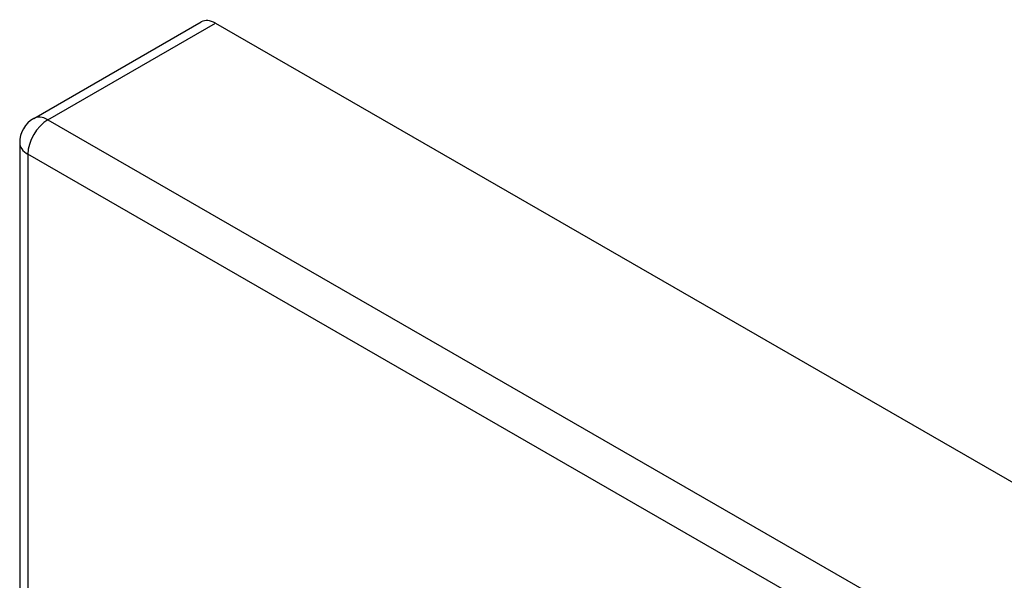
# Model space of a CAD drawing. Header units: inches. Extents: x 290.3 to 341.8, y 105.1 to 164.8.
# Tile 41 of 52: x 290.3 to 293.8, y 162.9 to 164.8. Entities that reach past the tile are written whole.
import ezdxf

# ---------------------------------------------------------------- set-up
doc = ezdxf.new("R2010")
doc.units = ezdxf.units.IN
doc.header["$MEASUREMENT"] = 0
doc.layers.add('Visible Edges(ANSI)', color=7, linetype='Continuous', lineweight=25)
doc.layers.add('Visible Tangent Edges(ANSI)', color=7, linetype='Continuous', lineweight=25)

msp = doc.modelspace()

# ---------------------------------------------------------------- linework, layer by layer
at = {"layer": 'Visible Edges(ANSI)'}
for p, q in [((290.3415, 164.4803), (290.932, 164.8203)), ((290.9814, 164.8155), (341.6138, 135.6582)), ((290.2919, 164.3945), (290.2919, 134.3742))]:
    msp.add_line(p, q, dxfattribs=at)
msp.add_arc((290.3909, 164.3945), 0.099, 119.936, 180, dxfattribs=at)
msp.add_ellipse((290.9814, 164.7345), major_axis=(-0.0494, 0.0858), ratio=0.578093, start_param=5.499721, end_param=6.283185, dxfattribs=at)
at = {"layer": 'Visible Tangent Edges(ANSI)'}
for p, q in [((290.3909, 164.4755), (290.9814, 164.8155)), ((290.3909, 164.4755), (341.0233, 135.3182)), ((340.9533, 135.197), (290.3209, 164.3542)), ((290.3209, 164.3542), (290.3209, 134.3339))]:
    msp.add_line(p, q, dxfattribs=at)
for major_axis, ratio, start_param, end_param in [((-0.0494, -0.0858), 0.578093, 3.925057, 5.495853), ((-0.0494, 0.0858), 0.578093, 5.499721, 6.283185), ((-0.099, 0), 0.575862, 0, 0.785398)]:
    msp.add_ellipse((290.3909, 164.3945), major_axis=major_axis, ratio=ratio, start_param=start_param, end_param=end_param, dxfattribs=at)

doc.saveas('drawing.dxf')
